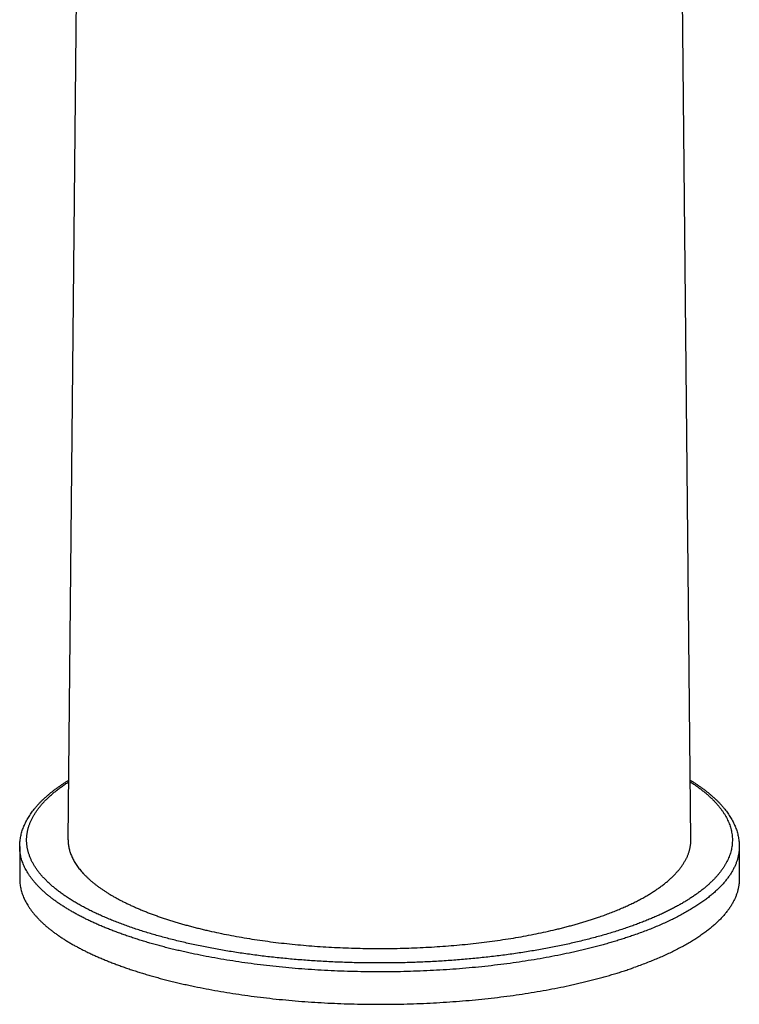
# Model space of a CAD drawing. Header units: millimetres. Extents: x 29 to 368, y 3 to 383.
# Tile 1 of 32: x 102 to 154, y 3 to 75. Entities that reach past the tile are written whole.
import ezdxf

# ---------------------------------------------------------------- set-up
doc = ezdxf.new("R2010")
doc.units = ezdxf.units.MM
doc.header["$LTSCALE"] = 23.1
doc.layers.get('0').update_dxf_attribs({"linetype": 'CONTINUOUS'})

msp = doc.modelspace()

# ---------------------------------------------------------------- linework, layer by layer
at = {"color": 7, "linetype": 'CONTINUOUS'}
for p, q in [((150.296, 15.352), (149.053, 141.45)), ((105.296, 15.352), (106.083, 95.235)), ((101.796, 14.856), (101.796, 12.513)), ((153.796, 14.856), (153.796, 12.513))]:
    msp.add_line(p, q, dxfattribs=at)
for points, knots in [([(101.796, 14.856), (101.796, 14.911), (101.799, 15.022), (101.81, 15.187), (101.829, 15.352), (101.855, 15.516), (101.889, 15.68), (101.931, 15.843), (101.98, 16.006), (102.035, 16.167), (102.099, 16.327), (102.169, 16.486), (102.246, 16.644), (102.33, 16.801), (102.42, 16.957), (102.518, 17.111), (102.622, 17.264), (102.732, 17.415), (102.849, 17.565), (102.972, 17.714), (103.102, 17.862), (103.238, 18.008), (103.38, 18.153), (103.528, 18.297), (103.683, 18.439), (103.843, 18.58), (104.01, 18.72), (104.182, 18.858), (104.36, 18.995), (104.545, 19.13), (104.735, 19.265), (104.93, 19.398), (105.132, 19.529), (105.269, 19.615), (105.339, 19.658)], [0, 0, 0, 0, 0.026543, 0.053116, 0.07975, 0.106473, 0.133316, 0.160309, 0.187483, 0.214866, 0.242489, 0.270381, 0.298572, 0.327088, 0.355958, 0.385208, 0.414864, 0.444951, 0.475491, 0.506507, 0.53802, 0.57005, 0.602614, 0.63573, 0.669412, 0.703675, 0.738533, 0.773996, 0.810076, 0.84678, 0.884119, 0.922097, 0.960723, 1, 1, 1, 1]), ([(150.253, 19.658), (150.323, 19.615), (150.46, 19.529), (150.662, 19.398), (150.857, 19.265), (151.047, 19.13), (151.232, 18.995), (151.41, 18.858), (151.582, 18.72), (151.749, 18.58), (151.909, 18.439), (152.064, 18.297), (152.212, 18.153), (152.354, 18.008), (152.49, 17.862), (152.62, 17.714), (152.743, 17.565), (152.86, 17.415), (152.97, 17.264), (153.074, 17.111), (153.172, 16.957), (153.262, 16.801), (153.346, 16.644), (153.423, 16.486), (153.493, 16.327), (153.557, 16.167), (153.612, 16.006), (153.661, 15.843), (153.703, 15.68), (153.737, 15.516), (153.763, 15.352), (153.782, 15.187), (153.793, 15.022), (153.796, 14.911), (153.796, 14.856)], [0, 0, 0, 0, 0.039277, 0.077903, 0.115881, 0.15322, 0.189924, 0.226004, 0.261467, 0.296325, 0.330588, 0.36427, 0.397386, 0.42995, 0.46198, 0.493493, 0.524509, 0.555049, 0.585136, 0.614792, 0.644042, 0.672912, 0.701428, 0.729619, 0.757511, 0.785134, 0.812517, 0.839691, 0.866684, 0.893527, 0.92025, 0.946884, 0.973457, 1, 1, 1, 1]), ([(105.296, 15.352), (105.296, 15.303), (105.297, 15.207), (105.307, 15.062), (105.325, 14.918), (105.35, 14.773), (105.383, 14.629), (105.424, 14.485), (105.472, 14.341), (105.528, 14.198), (105.592, 14.055), (105.663, 13.912), (105.741, 13.77), (105.827, 13.629), (105.921, 13.488), (106.022, 13.347), (106.13, 13.208), (106.245, 13.069), (106.368, 12.931), (106.499, 12.793), (106.636, 12.657), (106.781, 12.522), (106.933, 12.387), (107.092, 12.253), (107.257, 12.121), (107.43, 11.99), (107.61, 11.859), (107.797, 11.73), (107.99, 11.602), (108.19, 11.476), (108.397, 11.35), (108.611, 11.227), (108.831, 11.104), (109.057, 10.983), (109.29, 10.863), (109.529, 10.745), (109.774, 10.628), (110.025, 10.514), (110.283, 10.4), (110.546, 10.289), (110.815, 10.179), (111.09, 10.07), (111.371, 9.964), (111.657, 9.859), (111.949, 9.757), (112.246, 9.656), (112.548, 9.557), (112.856, 9.46), (113.168, 9.365), (113.486, 9.272), (113.808, 9.181), (114.136, 9.092), (114.468, 9.005), (114.804, 8.921), (115.145, 8.839), (115.607, 8.731), (116.195, 8.603), (116.914, 8.458), (117.647, 8.323), (118.393, 8.198), (119.153, 8.082), (119.924, 7.976), (120.706, 7.879), (121.498, 7.793), (122.298, 7.718), (123.106, 7.652), (123.92, 7.597), (124.739, 7.553), (125.563, 7.519), (126.389, 7.495), (127.218, 7.483), (128.047, 7.481), (128.876, 7.489), (129.703, 7.508), (130.528, 7.538), (131.349, 7.578), (132.165, 7.629), (132.975, 7.691), (133.779, 7.762), (134.574, 7.844), (135.36, 7.936), (136.135, 8.038), (136.9, 8.151), (137.652, 8.272), (138.39, 8.404), (139.114, 8.544), (139.823, 8.694), (140.403, 8.827), (140.859, 8.938), (141.194, 9.023), (141.525, 9.111), (141.851, 9.2), (142.173, 9.291), (142.489, 9.385), (142.801, 9.48), (143.107, 9.577), (143.409, 9.677), (143.607, 9.745), (143.706, 9.779)], [0, 0, 0, 0, 0.003491, 0.00699, 0.010504, 0.014042, 0.017611, 0.021221, 0.024879, 0.028591, 0.032364, 0.036206, 0.040122, 0.044118, 0.048198, 0.052368, 0.056632, 0.060994, 0.065457, 0.070025, 0.0747, 0.079485, 0.084382, 0.089392, 0.094518, 0.099761, 0.105121, 0.110601, 0.116199, 0.121918, 0.127757, 0.133716, 0.139795, 0.145995, 0.152313, 0.158751, 0.165308, 0.171982, 0.178773, 0.18568, 0.192702, 0.199838, 0.207085, 0.214444, 0.221912, 0.229489, 0.237171, 0.244958, 0.252848, 0.26084, 0.26893, 0.277117, 0.2854, 0.293776, 0.302242, 0.310798, 0.328166, 0.345861, 0.363864, 0.382156, 0.400716, 0.419522, 0.438553, 0.457788, 0.477203, 0.496776, 0.516484, 0.536304, 0.556212, 0.576184, 0.596196, 0.616226, 0.636248, 0.656239, 0.676175, 0.696032, 0.715787, 0.735416, 0.754897, 0.774205, 0.79332, 0.812217, 0.830877, 0.849277, 0.867397, 0.885217, 0.902716, 0.919877, 0.928325, 0.936681, 0.944944, 0.953112, 0.961181, 0.969152, 0.97702, 0.984786, 0.992446, 1, 1, 1, 1]), ([(143.706, 9.779), (143.835, 9.824), (144.091, 9.915), (144.468, 10.057), (144.836, 10.202), (145.193, 10.35), (145.539, 10.501), (145.875, 10.654), (146.199, 10.811), (146.513, 10.971), (146.815, 11.133), (147.105, 11.297), (147.384, 11.464), (147.651, 11.634), (147.906, 11.805), (148.149, 11.979), (148.379, 12.155), (148.597, 12.333), (148.802, 12.512), (148.995, 12.694), (149.174, 12.877), (149.341, 13.061), (149.494, 13.247), (149.635, 13.434), (149.762, 13.622), (149.876, 13.812), (149.976, 14.002), (150.049, 14.162), (150.1, 14.291), (150.135, 14.387), (150.167, 14.483), (150.195, 14.579), (150.219, 14.675), (150.241, 14.772), (150.258, 14.868), (150.273, 14.965), (150.284, 15.062), (150.292, 15.158), (150.296, 15.255), (150.296, 15.319), (150.296, 15.352)], [0, 0, 0, 0, 0.045073, 0.089252, 0.132519, 0.174863, 0.21627, 0.256729, 0.296232, 0.334769, 0.372337, 0.40893, 0.444547, 0.479189, 0.512859, 0.545563, 0.57731, 0.608112, 0.637985, 0.666948, 0.695026, 0.722247, 0.748645, 0.774257, 0.79913, 0.823312, 0.846861, 0.86984, 0.881138, 0.89232, 0.903395, 0.914373, 0.925265, 0.936081, 0.946832, 0.957528, 0.968182, 0.978804, 0.989406, 1, 1, 1, 1]), ([(101.796, 12.513), (101.796, 12.457), (101.799, 12.346), (101.812, 12.179), (101.834, 12.012), (101.865, 11.845), (101.905, 11.679), (101.953, 11.513), (102.011, 11.347), (102.077, 11.182), (102.151, 11.017), (102.235, 10.852), (102.327, 10.688), (102.427, 10.525), (102.537, 10.363), (102.655, 10.201), (102.781, 10.04), (102.916, 9.88), (103.059, 9.721), (103.211, 9.563), (103.371, 9.405), (103.539, 9.249), (103.715, 9.094), (103.9, 8.94), (104.093, 8.788), (104.293, 8.636), (104.502, 8.486), (104.718, 8.337), (104.943, 8.19), (105.175, 8.044), (105.415, 7.9), (105.662, 7.757), (105.917, 7.616), (106.179, 7.476), (106.449, 7.338), (106.725, 7.202), (107.009, 7.068), (107.3, 6.936), (107.598, 6.805), (107.903, 6.676), (108.215, 6.55), (108.533, 6.425), (108.857, 6.303), (109.188, 6.182), (109.526, 6.064), (109.869, 5.948), (110.219, 5.834), (110.575, 5.722), (110.936, 5.613), (111.303, 5.506), (111.676, 5.401), (112.054, 5.299), (112.438, 5.2), (112.826, 5.102), (113.22, 5.007), (113.619, 4.915), (114.022, 4.826), (114.569, 4.709), (115.264, 4.57), (116.11, 4.415), (116.973, 4.27), (117.85, 4.137), (118.74, 4.015), (119.643, 3.905), (120.557, 3.806), (121.481, 3.719), (122.413, 3.644), (123.353, 3.581), (124.298, 3.53), (125.249, 3.492), (126.202, 3.465), (127.158, 3.451), (128.115, 3.449), (129.071, 3.459), (130.026, 3.481), (130.978, 3.516), (131.925, 3.563), (132.867, 3.622), (133.801, 3.693), (134.728, 3.776), (135.645, 3.871), (136.552, 3.977), (137.447, 4.095), (138.329, 4.225), (139.196, 4.365), (140.048, 4.517), (140.883, 4.679), (141.568, 4.824), (142.107, 4.946), (142.504, 5.039), (142.896, 5.134), (143.283, 5.232), (143.665, 5.333), (144.041, 5.436), (144.412, 5.541), (144.777, 5.649), (145.137, 5.759), (145.49, 5.872), (145.838, 5.986), (146.067, 6.065), (146.181, 6.104)], [0, 0, 0, 0, 0.003489, 0.006987, 0.010502, 0.014042, 0.017616, 0.02123, 0.024894, 0.028613, 0.032395, 0.036247, 0.040173, 0.044179, 0.048271, 0.052453, 0.05673, 0.061104, 0.065581, 0.070162, 0.07485, 0.079649, 0.084559, 0.089583, 0.094723, 0.099979, 0.105353, 0.110846, 0.116458, 0.12219, 0.128041, 0.134013, 0.140104, 0.146315, 0.152646, 0.159095, 0.165662, 0.172347, 0.179148, 0.186064, 0.193095, 0.20024, 0.207496, 0.214862, 0.222338, 0.229921, 0.237611, 0.245404, 0.2533, 0.261296, 0.269391, 0.277583, 0.28587, 0.294249, 0.302719, 0.311277, 0.319921, 0.328648, 0.346346, 0.36435, 0.38264, 0.401197, 0.419999, 0.439024, 0.458252, 0.477658, 0.497221, 0.516918, 0.536726, 0.55662, 0.576578, 0.596575, 0.616589, 0.636594, 0.656568, 0.676486, 0.696325, 0.716061, 0.735671, 0.755133, 0.774422, 0.793517, 0.812396, 0.831037, 0.849418, 0.86752, 0.885322, 0.902804, 0.91142, 0.919949, 0.928389, 0.936737, 0.944992, 0.953152, 0.961215, 0.969178, 0.97704, 0.984798, 0.992452, 1, 1, 1, 1]), ([(153.796, 12.513), (153.796, 12.476), (153.795, 12.402), (153.789, 12.29), (153.779, 12.179), (153.765, 12.068), (153.748, 11.957), (153.726, 11.846), (153.701, 11.735), (153.671, 11.624), (153.638, 11.513), (153.601, 11.403), (153.56, 11.293), (153.5, 11.145), (153.414, 10.961), (153.297, 10.742), (153.165, 10.524), (153.017, 10.307), (152.854, 10.092), (152.676, 9.878), (152.483, 9.666), (152.275, 9.456), (152.053, 9.248), (151.816, 9.041), (151.564, 8.837), (151.298, 8.635), (151.018, 8.435), (150.724, 8.237), (150.416, 8.043), (150.095, 7.851), (149.76, 7.661), (149.412, 7.475), (149.051, 7.292), (148.677, 7.111), (148.291, 6.934), (147.892, 6.761), (147.481, 6.591), (147.058, 6.424), (146.624, 6.261), (146.33, 6.156), (146.181, 6.104)], [0, 0, 0, 0, 0.01058, 0.021172, 0.031786, 0.042435, 0.053129, 0.063881, 0.074699, 0.085596, 0.096582, 0.107665, 0.118858, 0.130168, 0.153174, 0.176754, 0.200971, 0.225878, 0.251527, 0.277959, 0.305213, 0.333322, 0.362313, 0.39221, 0.423032, 0.454794, 0.487508, 0.521184, 0.555826, 0.591437, 0.628019, 0.66557, 0.704085, 0.743559, 0.783984, 0.825351, 0.867649, 0.910866, 0.954988, 1, 1, 1, 1])]:
    msp.add_open_spline(points, degree=3, knots=knots, dxfattribs=at)
at = {"color": 9, "linetype": 'CONTINUOUS'}
for points, knots in [([(145.827, 9.04), (145.692, 8.992), (145.419, 8.899), (145.005, 8.764), (144.582, 8.632), (144.15, 8.504), (143.711, 8.379), (143.263, 8.257), (142.808, 8.139), (142.346, 8.024), (141.876, 7.913), (141.399, 7.806), (140.916, 7.702), (140.426, 7.602), (139.93, 7.506), (139.428, 7.414), (138.92, 7.326), (138.406, 7.241), (137.888, 7.161), (137.364, 7.085), (136.835, 7.013), (136.302, 6.944), (135.765, 6.881), (135.224, 6.821), (134.679, 6.765), (133.947, 6.697), (133.024, 6.622), (131.908, 6.549), (130.784, 6.494), (129.655, 6.457), (128.522, 6.437), (127.387, 6.434), (126.253, 6.449), (125.122, 6.482), (123.997, 6.532), (122.879, 6.6), (121.771, 6.685), (120.855, 6.77), (120.128, 6.847), (119.589, 6.908), (119.054, 6.974), (118.523, 7.044), (117.996, 7.118), (117.475, 7.196), (116.958, 7.278), (116.447, 7.364), (115.942, 7.454), (115.442, 7.548), (114.949, 7.646), (114.462, 7.747), (113.981, 7.853), (113.508, 7.962), (113.041, 8.074), (112.582, 8.191), (112.13, 8.31), (111.686, 8.434), (111.25, 8.56), (110.822, 8.69), (110.403, 8.824), (109.992, 8.96), (109.59, 9.1), (109.197, 9.243), (108.814, 9.388), (108.44, 9.537), (108.075, 9.689), (107.72, 9.843), (107.375, 10), (107.04, 10.16), (106.715, 10.322), (106.401, 10.487), (106.098, 10.654), (105.805, 10.824), (105.523, 10.995), (105.252, 11.169), (104.992, 11.345), (104.744, 11.523), (104.507, 11.703), (104.281, 11.884), (104.068, 12.068), (103.865, 12.252), (103.675, 12.439), (103.497, 12.627), (103.331, 12.816), (103.176, 13.007), (103.057, 13.167), (102.968, 13.296), (102.884, 13.424), (102.787, 13.585), (102.682, 13.779), (102.59, 13.975), (102.523, 14.139), (102.475, 14.271), (102.443, 14.369), (102.414, 14.467), (102.389, 14.566), (102.366, 14.665), (102.346, 14.763), (102.33, 14.862), (102.317, 14.961), (102.307, 15.06), (102.3, 15.159), (102.296, 15.258), (102.296, 15.357), (102.298, 15.456), (102.304, 15.555), (102.313, 15.654), (102.325, 15.753), (102.34, 15.851), (102.359, 15.95), (102.38, 16.049), (102.405, 16.148), (102.433, 16.246), (102.464, 16.344), (102.498, 16.443), (102.548, 16.574), (102.618, 16.738), (102.715, 16.933), (102.824, 17.128), (102.945, 17.321), (103.079, 17.514), (103.225, 17.705), (103.383, 17.895), (103.553, 18.084), (103.736, 18.271), (103.93, 18.457), (104.136, 18.642), (104.353, 18.824), (104.583, 19.005), (104.823, 19.185), (105.076, 19.362), (105.249, 19.477), (105.337, 19.534)], [0, 0, 0, 0, 0.008196, 0.016532, 0.025003, 0.033609, 0.042345, 0.051209, 0.060197, 0.069306, 0.078533, 0.087874, 0.097326, 0.106884, 0.116546, 0.126307, 0.136163, 0.146111, 0.156145, 0.166263, 0.17646, 0.186731, 0.197073, 0.20748, 0.217949, 0.228475, 0.249679, 0.271058, 0.292573, 0.314187, 0.335863, 0.357564, 0.379251, 0.400886, 0.422433, 0.443853, 0.46511, 0.486166, 0.496609, 0.506988, 0.517299, 0.527537, 0.5377, 0.547781, 0.557778, 0.567686, 0.5775, 0.587218, 0.596834, 0.606346, 0.61575, 0.625041, 0.634216, 0.643272, 0.652206, 0.661014, 0.669692, 0.678239, 0.686651, 0.694925, 0.703059, 0.71105, 0.718896, 0.726595, 0.734145, 0.741543, 0.748789, 0.755881, 0.762817, 0.769598, 0.776222, 0.782688, 0.788997, 0.795149, 0.801144, 0.806984, 0.812669, 0.818202, 0.823584, 0.828818, 0.833907, 0.838856, 0.843669, 0.84835, 0.852906, 0.85514, 0.857344, 0.86167, 0.865892, 0.87002, 0.874064, 0.876058, 0.878034, 0.879995, 0.881942, 0.883876, 0.8858, 0.887713, 0.889619, 0.891519, 0.893414, 0.895307, 0.897198, 0.89909, 0.900984, 0.902882, 0.904785, 0.906696, 0.908616, 0.910546, 0.912488, 0.914444, 0.916415, 0.918403, 0.920408, 0.924478, 0.928636, 0.932891, 0.937252, 0.941728, 0.946324, 0.951047, 0.955903, 0.960898, 0.966034, 0.971316, 0.976747, 0.982329, 0.988064, 0.993954, 1, 1, 1, 1]), ([(150.255, 19.534), (150.334, 19.483), (150.49, 19.379), (150.718, 19.221), (150.937, 19.06), (151.146, 18.898), (151.346, 18.735), (151.537, 18.57), (151.718, 18.404), (151.89, 18.237), (152.052, 18.069), (152.205, 17.899), (152.347, 17.729), (152.48, 17.557), (152.584, 17.413), (152.661, 17.297), (152.734, 17.182), (152.82, 17.037), (152.913, 16.863), (152.996, 16.687), (153.069, 16.511), (153.132, 16.335), (153.185, 16.158), (153.228, 15.981), (153.261, 15.803), (153.283, 15.626), (153.295, 15.448), (153.297, 15.27), (153.289, 15.092), (153.271, 14.914), (153.242, 14.737), (153.203, 14.56), (153.154, 14.383), (153.095, 14.206), (153.026, 14.03), (152.946, 13.854), (152.857, 13.679), (152.758, 13.505), (152.648, 13.331), (152.529, 13.159), (152.4, 12.987), (152.261, 12.816), (152.112, 12.646), (151.954, 12.477), (151.786, 12.309), (151.608, 12.143), (151.421, 11.978), (151.225, 11.814), (151.019, 11.652), (150.804, 11.491), (150.579, 11.331), (150.346, 11.173), (150.103, 11.017), (149.852, 10.863), (149.592, 10.71), (149.323, 10.559), (149.046, 10.41), (148.76, 10.263), (148.466, 10.118), (148.163, 9.975), (147.853, 9.835), (147.534, 9.696), (147.208, 9.56), (146.873, 9.426), (146.532, 9.294), (146.182, 9.165), (145.946, 9.081), (145.827, 9.04)], [0, 0, 0, 0, 0.018082, 0.035745, 0.052992, 0.069827, 0.086254, 0.102278, 0.117907, 0.133148, 0.14801, 0.162504, 0.176641, 0.190434, 0.203899, 0.210514, 0.217053, 0.229912, 0.242498, 0.254832, 0.266937, 0.27884, 0.290566, 0.302145, 0.313607, 0.324982, 0.336301, 0.347599, 0.358906, 0.370256, 0.38168, 0.39321, 0.404876, 0.416708, 0.428732, 0.440975, 0.45346, 0.466211, 0.479249, 0.492591, 0.506256, 0.520259, 0.534613, 0.549332, 0.564426, 0.579904, 0.595775, 0.612046, 0.628723, 0.645811, 0.663313, 0.681233, 0.699572, 0.718333, 0.737516, 0.75712, 0.777145, 0.79759, 0.818452, 0.83973, 0.86142, 0.88352, 0.906024, 0.928929, 0.95223, 0.975922, 1, 1, 1, 1]), ([(146.181, 8.448), (146.067, 8.408), (145.838, 8.33), (145.49, 8.215), (145.137, 8.103), (144.777, 7.992), (144.412, 7.885), (144.041, 7.779), (143.665, 7.676), (143.283, 7.576), (142.896, 7.478), (142.504, 7.382), (142.107, 7.289), (141.568, 7.168), (140.883, 7.023), (140.048, 6.86), (139.196, 6.709), (138.329, 6.568), (137.447, 6.438), (136.552, 6.32), (135.645, 6.214), (134.728, 6.119), (133.801, 6.036), (132.867, 5.965), (131.925, 5.906), (130.978, 5.859), (130.026, 5.825), (129.071, 5.802), (128.115, 5.792), (127.158, 5.794), (126.202, 5.808), (125.249, 5.835), (124.298, 5.873), (123.353, 5.924), (122.413, 5.987), (121.481, 6.062), (120.557, 6.149), (119.643, 6.248), (118.74, 6.358), (117.85, 6.48), (116.973, 6.614), (116.11, 6.758), (115.264, 6.913), (114.569, 7.052), (114.022, 7.169), (113.619, 7.258), (113.22, 7.351), (112.826, 7.445), (112.438, 7.543), (112.054, 7.642), (111.676, 7.745), (111.303, 7.849), (110.936, 7.956), (110.575, 8.066), (110.219, 8.177), (109.869, 8.291), (109.526, 8.407), (109.188, 8.526), (108.857, 8.646), (108.533, 8.768), (108.215, 8.893), (107.903, 9.02), (107.598, 9.148), (107.3, 9.279), (107.009, 9.411), (106.725, 9.546), (106.449, 9.682), (106.179, 9.819), (105.917, 9.959), (105.662, 10.1), (105.415, 10.243), (105.175, 10.387), (104.943, 10.533), (104.718, 10.68), (104.502, 10.829), (104.293, 10.979), (104.093, 11.131), (103.9, 11.283), (103.715, 11.437), (103.539, 11.592), (103.371, 11.749), (103.211, 11.906), (103.059, 12.064), (102.916, 12.223), (102.781, 12.383), (102.655, 12.544), (102.537, 12.706), (102.427, 12.869), (102.327, 13.032), (102.235, 13.195), (102.151, 13.36), (102.077, 13.525), (102.011, 13.69), (101.953, 13.856), (101.905, 14.022), (101.865, 14.189), (101.834, 14.355), (101.812, 14.522), (101.799, 14.689), (101.796, 14.8), (101.796, 14.856)], [0, 0, 0, 0, 0.007548, 0.015202, 0.02296, 0.030822, 0.038785, 0.046848, 0.055008, 0.063263, 0.071611, 0.080051, 0.08858, 0.097196, 0.114678, 0.13248, 0.150582, 0.168963, 0.187604, 0.206483, 0.225578, 0.244867, 0.264329, 0.283939, 0.303675, 0.323514, 0.343432, 0.363406, 0.383411, 0.403425, 0.423422, 0.44338, 0.463274, 0.483082, 0.502779, 0.522342, 0.541748, 0.560976, 0.580001, 0.598803, 0.61736, 0.63565, 0.653654, 0.671352, 0.680079, 0.688723, 0.697281, 0.705751, 0.71413, 0.722417, 0.730609, 0.738704, 0.7467, 0.754596, 0.762389, 0.770079, 0.777662, 0.785138, 0.792504, 0.79976, 0.806905, 0.813936, 0.820852, 0.827653, 0.834338, 0.840905, 0.847354, 0.853685, 0.859896, 0.865987, 0.871959, 0.87781, 0.883542, 0.889154, 0.894647, 0.900021, 0.905277, 0.910417, 0.915441, 0.920351, 0.92515, 0.929838, 0.934419, 0.938896, 0.94327, 0.947547, 0.951729, 0.955821, 0.959827, 0.963753, 0.967605, 0.971387, 0.975106, 0.97877, 0.982384, 0.985958, 0.989498, 0.993013, 0.996511, 1, 1, 1, 1]), ([(153.796, 14.856), (153.796, 14.819), (153.795, 14.745), (153.789, 14.634), (153.779, 14.522), (153.765, 14.411), (153.748, 14.3), (153.726, 14.189), (153.701, 14.078), (153.671, 13.967), (153.638, 13.857), (153.601, 13.746), (153.56, 13.636), (153.5, 13.488), (153.414, 13.304), (153.297, 13.085), (153.165, 12.867), (153.017, 12.651), (152.854, 12.435), (152.676, 12.222), (152.483, 12.01), (152.275, 11.799), (152.053, 11.591), (151.816, 11.384), (151.564, 11.18), (151.298, 10.978), (151.018, 10.778), (150.724, 10.581), (150.416, 10.386), (150.095, 10.194), (149.76, 10.004), (149.412, 9.818), (149.051, 9.635), (148.677, 9.455), (148.291, 9.278), (147.892, 9.104), (147.481, 8.934), (147.058, 8.767), (146.624, 8.605), (146.33, 8.5), (146.181, 8.448)], [0, 0, 0, 0, 0.01058, 0.021172, 0.031786, 0.042435, 0.053129, 0.063881, 0.074699, 0.085596, 0.096582, 0.107665, 0.118858, 0.130168, 0.153174, 0.176754, 0.200971, 0.225878, 0.251527, 0.277959, 0.305213, 0.333322, 0.362313, 0.39221, 0.423032, 0.454794, 0.487508, 0.521184, 0.555826, 0.591437, 0.628019, 0.66557, 0.704085, 0.743559, 0.783984, 0.825351, 0.867649, 0.910866, 0.954988, 1, 1, 1, 1])]:
    msp.add_open_spline(points, degree=3, knots=knots, dxfattribs=at)

doc.saveas('drawing.dxf')
